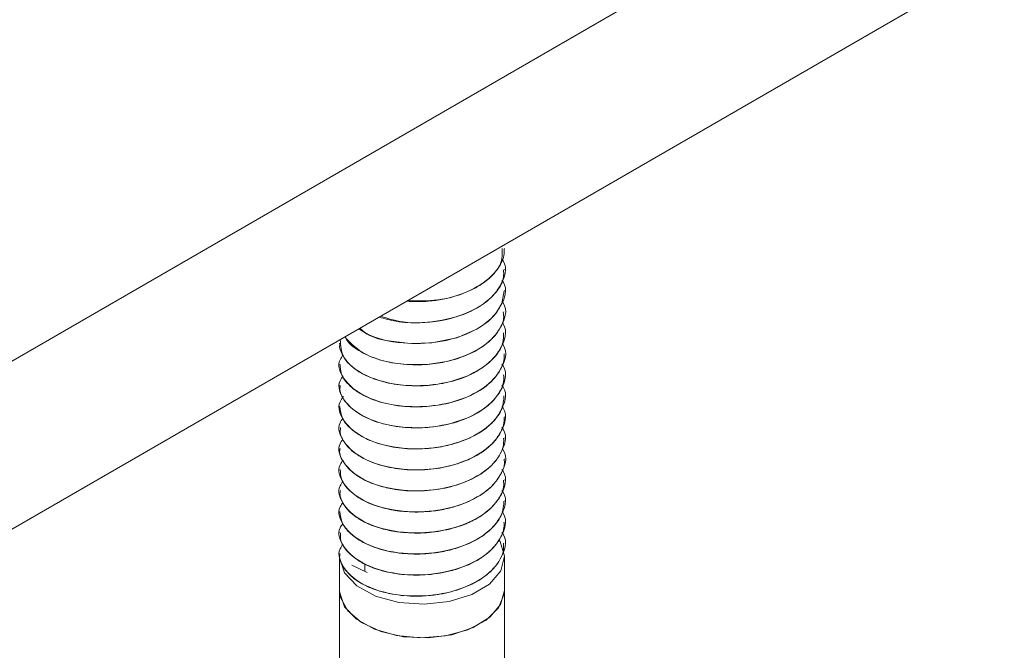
# Model space of a CAD drawing. Header units: millimetres. Extents: x 365 to 1993, y -46 to 1838.
# Tile 19 of 50: x 968 to 1016, y 29 to 59. Entities that reach past the tile are written whole.
import ezdxf

# ---------------------------------------------------------------- set-up
doc = ezdxf.new("R2010")
doc.units = ezdxf.units.MM

msp = doc.modelspace()

# ---------------------------------------------------------------- linework, layer by layer
at = {"color": 7, "linetype": 'Continuous', "lineweight": 15}
for p, q in [((1015.731, 70.443), (909.665, 9.212)), ((1015.731, 62.277), (909.665, 1.047)), ((991.447, 48.063), (991.447, 48.071)), ((991.447, 47.042), (991.447, 47.05)), ((991.447, 46.022), (991.447, 46.03)), ((991.447, 45.001), (991.447, 45.009)), ((991.447, 43.98), (991.447, 43.988)), ((983.447, 43.478), (983.447, 43.47)), ((991.447, 42.96), (991.447, 42.968)), ((983.447, 42.458), (983.447, 42.449)), ((991.447, 41.939), (991.447, 41.947)), ((983.447, 41.437), (983.447, 41.428)), ((991.447, 40.918), (991.447, 40.926)), ((983.447, 40.416), (983.447, 40.408)), ((991.447, 39.898), (991.447, 39.906)), ((983.447, 39.396), (983.447, 39.387)), ((991.447, 38.877), (991.447, 38.885)), ((983.447, 38.375), (983.447, 38.366)), ((991.447, 37.856), (991.447, 37.864)), ((983.447, 37.354), (983.447, 37.346)), ((991.447, 36.836), (991.447, 36.844)), ((983.447, 36.334), (983.447, 36.325)), ((991.447, 35.815), (991.447, 35.823)), ((983.447, 35.313), (983.447, 35.305)), ((991.447, 34.794), (991.447, 34.802)), ((983.447, 34.292), (983.447, 34.284)), ((991.447, 33.773), (991.447, 33.781)), ((983.447, 33.272), (983.447, 33.263)), ((983.447, 33.118), (983.447, 31.485)), ((991.447, 31.485), (991.447, 33.118)), ((984.046, 32.7), (984.778, 32.359)), ((984.674, 32.407), (984.674, 32.771)), ((983.447, 31.485), (983.447, 26.877)), ((991.447, 25.986), (991.447, 31.485))]:
    msp.add_line(p, q, dxfattribs=at)
at = {"color": 7, "linetype": 'Continuous', "lineweight": 15, "flags": 128}
for points in [[(984.377, 44.177), (984.791, 43.922), (985.153, 43.775), (985.689, 43.618), (986.88, 43.458), (987.925, 43.493), (989.144, 43.747), (990.111, 44.162), (990.498, 44.413), (990.678, 44.557), (990.766, 44.636), (990.809, 44.677), (990.83, 44.697), (990.841, 44.708), (990.843, 44.711), (990.845, 44.712), (990.845, 44.713), (990.846, 44.713), (990.846, 44.713), (990.846, 44.713), (990.846, 44.713), (990.846, 44.713), (990.846, 44.713), (990.846, 44.713), (990.848, 44.715), (990.852, 44.719), (990.863, 44.73), (990.901, 44.77), (991.033, 44.923), (991.322, 45.408), (991.432, 46.023)], [(991.22, 33.885), (991.239, 33.853), (991.447, 33.146), (991.269, 32.437), (990.724, 31.793), (989.862, 31.277), (988.768, 30.938), (987.547, 30.81), (986.316, 30.903), (985.194, 31.21), (984.29, 31.701), (983.689, 32.328), (983.45, 33.031), (983.447, 33.118)], [(991.447, 31.485), (991.436, 31.309), (991.165, 30.633), (990.559, 30.034), (989.672, 29.566), (988.584, 29.271), (987.393, 29.176), (986.207, 29.29), (985.133, 29.601), (984.269, 30.083), (983.691, 30.692), (983.452, 31.372), (983.447, 31.485)], [(991.447, 31.482), (991.268, 30.801), (990.749, 30.181), (989.937, 29.677), (988.903, 29.334), (987.74, 29.182), (986.551, 29.234), (985.442, 29.487), (984.511, 29.917), (983.841, 30.486), (983.491, 31.144), (983.447, 31.485)]]:
    msp.add_lwpolyline(points, dxfattribs=at)
at = {"color": 7, "linetype": 'Continuous', "lineweight": 15}
for points, knots in [([(986.694, 45.514), (987.05, 45.503), (987.887, 45.479), (989.076, 45.725), (990.059, 46.14), (990.801, 46.653), (991.291, 47.277), (991.463, 47.785), (991.443, 48.039), (991.441, 48.063)], [0, 0, 0, 0, 0.152682, 0.358228, 0.511712, 0.649482, 0.823447, 0.983277, 1, 1, 1, 1]), ([(991.338, 48.075), (991.347, 47.812), (991.363, 47.382), (990.814, 46.668), (989.87, 45.995), (988.312, 45.507), (987.234, 45.528), (986.734, 45.537)], [0, 0, 0, 0, 0.181208, 0.29533, 0.538679, 0.786117, 1, 1, 1, 1]), ([(991.326, 47.561), (991.347, 47.534), (991.645, 47.139), (991.405, 46.488), (990.837, 45.65), (989.858, 44.964), (988.266, 44.502), (986.626, 44.411), (985.793, 44.679), (985.442, 44.791)], [0, 0, 0, 0, 0.0159744, 0.227022, 0.3130744, 0.4965688, 0.6831467, 0.8665266, 1, 1, 1, 1]), ([(985.364, 44.747), (985.634, 44.669), (986.241, 44.496), (987.282, 44.449), (988.466, 44.557), (989.557, 44.872), (990.508, 45.387), (991.122, 45.992), (991.435, 46.576), (991.415, 46.922), (991.408, 47.042)], [0, 0, 0, 0, 0.110011, 0.246949, 0.364311, 0.528912, 0.657033, 0.801409, 0.931248, 1, 1, 1, 1]), ([(991.333, 46.531), (991.352, 46.507), (991.646, 46.115), (991.405, 45.467), (990.837, 44.629), (989.863, 43.948), (988.247, 43.467), (986.424, 43.431), (984.969, 43.717), (984.529, 44.118), (984.431, 44.208)], [0, 0, 0, 0, 0.01236, 0.196454, 0.271517, 0.431576, 0.594326, 0.754286, 0.94485, 1, 1, 1, 1]), ([(991.339, 45.503), (991.355, 45.481), (991.647, 45.092), (991.405, 44.446), (990.837, 43.608), (989.861, 42.926), (988.253, 42.449), (986.402, 42.4), (984.608, 42.836), (983.995, 43.472), (983.696, 43.783)], [0, 0, 0, 0, 0.0097983, 0.1732809, 0.2399392, 0.3820784, 0.5266062, 0.6686567, 0.8378849, 1, 1, 1, 1]), ([(983.716, 43.795), (983.758, 43.709), (983.881, 43.458), (984.417, 43.068), (985.267, 42.671), (986.397, 42.44), (987.531, 42.412), (988.701, 42.567), (989.755, 42.914), (990.657, 43.458), (991.183, 44.056), (991.446, 44.594), (991.411, 44.893), (991.398, 45)], [0, 0, 0, 0, 0.0445179, 0.1293077, 0.2394295, 0.3485486, 0.4532673, 0.5411532, 0.6632397, 0.7618539, 0.870449, 0.95363, 1, 1, 1, 1]), ([(991.335, 44.488), (991.353, 44.464), (991.646, 44.073), (991.405, 43.426), (990.837, 42.587), (989.86, 41.905), (988.256, 41.429), (986.389, 41.377), (984.645, 41.831), (983.521, 42.706), (983.491, 43.363), (983.477, 43.657)], [0, 0, 0, 0, 0.009292, 0.152352, 0.210683, 0.335065, 0.461538, 0.585843, 0.73393, 0.881189, 1, 1, 1, 1]), ([(983.463, 43.469), (983.457, 43.446), (983.418, 43.269), (983.595, 42.823), (984.076, 42.24), (984.968, 41.767), (985.975, 41.485), (987.05, 41.383), (988.246, 41.458), (989.363, 41.736), (990.251, 42.169), (990.971, 42.739), (991.412, 43.352), (991.408, 43.824), (991.407, 43.981)], [0, 0, 0, 0, 0.010247, 0.079435, 0.198825, 0.293873, 0.377752, 0.473687, 0.554508, 0.661902, 0.752082, 0.817645, 0.939021, 1, 1, 1, 1]), ([(991.341, 43.459), (991.357, 43.438), (991.647, 43.049), (991.405, 42.405), (990.837, 41.567), (989.861, 40.885), (988.255, 40.408), (986.394, 40.356), (984.62, 40.813), (983.591, 41.689), (983.304, 42.47), (983.555, 42.827), (983.606, 42.901)], [0, 0, 0, 0, 0.007962, 0.14592, 0.202171, 0.322119, 0.444082, 0.563954, 0.706762, 0.848769, 0.968949, 1, 1, 1, 1]), ([(983.477, 42.45), (983.48, 42.31), (983.488, 41.94), (983.892, 41.407), (984.59, 40.92), (985.547, 40.551), (986.618, 40.381), (987.744, 40.389), (988.863, 40.562), (989.94, 40.958), (990.798, 41.538), (991.299, 42.191), (991.463, 42.69), (991.443, 42.939), (991.442, 42.96)], [0, 0, 0, 0, 0.062208, 0.1640221, 0.2513741, 0.3375224, 0.4471577, 0.5178868, 0.6055874, 0.7170147, 0.806983, 0.9030324, 0.9920917, 1, 1, 1, 1]), ([(991.327, 42.457), (991.348, 42.429), (991.645, 42.035), (991.406, 41.384), (990.837, 40.546), (989.861, 39.864), (988.255, 39.388), (986.394, 39.335), (984.621, 39.792), (983.589, 40.668), (983.305, 41.456), (983.561, 41.819), (983.617, 41.898)], [0, 0, 0, 0, 0.0102345, 0.1475328, 0.2035147, 0.3228881, 0.4442675, 0.5635664, 0.7056901, 0.8470184, 0.9666233, 1, 1, 1, 1]), ([(983.479, 41.428), (983.47, 41.367), (983.428, 41.075), (983.721, 40.574), (984.295, 40.077), (985.116, 39.672), (986.113, 39.411), (987.293, 39.342), (988.484, 39.458), (989.57, 39.773), (990.322, 40.185), (990.738, 40.517), (991.146, 40.939), (991.442, 41.428), (991.419, 41.831), (991.412, 41.939)], [0, 0, 0, 0, 0.0271796, 0.1299109, 0.22704, 0.2889105, 0.3989853, 0.4925255, 0.5716724, 0.6830182, 0.7688515, 0.8067531, 0.8438002, 0.9579751, 1, 1, 1, 1]), ([(991.323, 41.442), (991.345, 41.413), (991.644, 41.017), (991.406, 40.364), (990.837, 39.525), (989.861, 38.843), (988.255, 38.367), (986.394, 38.314), (984.621, 38.771), (983.588, 39.648), (983.305, 40.441), (983.567, 40.809), (983.627, 40.894)], [0, 0, 0, 0, 0.0109298, 0.1478107, 0.2036224, 0.322633, 0.4436434, 0.5625797, 0.7042713, 0.84517, 0.9644113, 1, 1, 1, 1]), ([(983.459, 40.409), (983.481, 40.217), (983.528, 39.815), (983.87, 39.426), (984.148, 39.199), (984.372, 39.034), (984.871, 38.753), (985.752, 38.465), (986.879, 38.322), (987.704, 38.356), (988.203, 38.425), (988.585, 38.488), (989.284, 38.662), (990.164, 39.043), (990.908, 39.611), (991.373, 40.258), (991.412, 40.71), (991.43, 40.919)], [0, 0, 0, 0, 0.0848828, 0.1784371, 0.1886346, 0.207342, 0.2702042, 0.3629962, 0.4552958, 0.547586, 0.5574468, 0.5763477, 0.641166, 0.7338238, 0.8254826, 0.9190494, 1, 1, 1, 1]), ([(991.337, 40.401), (991.354, 40.379), (991.646, 39.989), (991.405, 39.343), (990.837, 38.505), (989.861, 37.823), (988.255, 37.346), (986.395, 37.293), (984.62, 37.751), (983.591, 38.626), (983.303, 39.405), (983.551, 39.759), (983.6, 39.829)], [0, 0, 0, 0, 0.008552, 0.146621, 0.202918, 0.322962, 0.445023, 0.564993, 0.707915, 0.850037, 0.970314, 1, 1, 1, 1]), ([(983.488, 39.387), (983.479, 39.279), (983.463, 39.092), (983.598, 38.782), (983.861, 38.391), (984.437, 37.938), (985.343, 37.55), (986.424, 37.336), (987.594, 37.307), (988.615, 37.457), (989.329, 37.675), (989.981, 37.947), (990.396, 38.198), (990.701, 38.451), (990.922, 38.653), (991.252, 39.063), (991.444, 39.529), (991.438, 39.833), (991.437, 39.898)], [0, 0, 0, 0, 0.047969, 0.082586, 0.14154, 0.234165, 0.325812, 0.419356, 0.511097, 0.603612, 0.664395, 0.697228, 0.788527, 0.799339, 0.818526, 0.881942, 0.97482, 1, 1, 1, 1]), ([(991.323, 39.401), (991.345, 39.371), (991.644, 38.975), (991.406, 38.323), (990.837, 37.484), (989.861, 36.802), (988.255, 36.326), (986.395, 36.273), (984.62, 36.73), (983.591, 37.606), (983.303, 38.384), (983.551, 38.738), (983.6, 38.809)], [0, 0, 0, 0, 0.011001, 0.148715, 0.204866, 0.324601, 0.446348, 0.566008, 0.708562, 0.850318, 0.970285, 1, 1, 1, 1]), ([(983.465, 38.365), (983.46, 38.34), (983.406, 38.108), (983.595, 37.737), (983.901, 37.358), (984.32, 37.014), (984.717, 36.796), (985.121, 36.641), (985.444, 36.53), (986.102, 36.367), (987.126, 36.275), (988.3, 36.365), (989.4, 36.652), (990.338, 37.108), (990.971, 37.648), (991.25, 38.083), (991.342, 38.313), (991.364, 38.375), (991.37, 38.393), (991.423, 38.556), (991.417, 38.718), (991.411, 38.878)], [0, 0, 0, 0, 0.0115501, 0.1040859, 0.1646757, 0.1977111, 0.2890184, 0.299768, 0.3189372, 0.3824492, 0.4753286, 0.5668022, 0.6603288, 0.7523511, 0.8445821, 0.912927, 0.9309886, 0.9359774, 0.937463, 0.9382711, 1, 1, 1, 1]), ([(991.352, 38.341), (991.364, 38.324), (991.648, 37.941), (991.404, 37.302), (990.837, 36.463), (989.861, 35.781), (988.255, 35.305), (986.394, 35.252), (984.621, 35.709), (983.59, 36.585), (983.304, 37.371), (983.559, 37.732), (983.614, 37.81)], [0, 0, 0, 0, 0.006096, 0.144064, 0.200319, 0.320275, 0.442246, 0.562127, 0.704944, 0.846962, 0.96715, 1, 1, 1, 1]), ([(983.477, 37.347), (983.482, 37.195), (983.495, 36.832), (983.9, 36.299), (984.585, 35.818), (985.406, 35.503), (986.125, 35.357), (986.903, 35.276), (987.58, 35.282), (988.344, 35.378), (989.091, 35.539), (989.988, 35.886), (990.523, 36.249), (990.746, 36.452), (990.763, 36.467), (990.819, 36.52), (991.022, 36.724), (991.309, 37.152), (991.495, 37.587), (991.44, 37.839), (991.437, 37.856)], [0, 0, 0, 0, 0.067159, 0.160651, 0.25252, 0.337855, 0.402647, 0.438673, 0.53005, 0.562058, 0.623294, 0.715509, 0.807717, 0.808455, 0.809877, 0.814771, 0.832751, 0.901373, 0.993699, 1, 1, 1, 1]), ([(991.325, 37.357), (991.346, 37.328), (991.645, 36.933), (991.406, 36.281), (990.837, 35.443), (989.861, 34.761), (988.255, 34.284), (986.394, 34.231), (984.621, 34.688), (983.59, 35.565), (983.304, 36.35), (983.558, 36.71), (983.612, 36.787)], [0, 0, 0, 0, 0.010628, 0.148014, 0.204032, 0.323481, 0.444938, 0.564313, 0.706528, 0.847946, 0.967627, 1, 1, 1, 1]), ([(983.484, 36.324), (983.472, 36.256), (983.448, 36.116), (983.541, 35.841), (983.756, 35.441), (984.094, 35.141), (984.343, 34.981), (984.351, 34.975), (984.383, 34.955), (984.503, 34.88), (984.761, 34.742), (985.052, 34.622), (985.31, 34.535), (985.645, 34.435), (986.326, 34.294), (987.37, 34.236), (988.536, 34.367), (989.292, 34.596), (989.716, 34.776), (990.027, 34.92), (990.569, 35.24), (991.129, 35.797), (991.443, 36.375), (991.415, 36.725), (991.406, 36.835)], [0, 0, 0, 0, 0.030392, 0.062302, 0.123634, 0.21669, 0.217044, 0.217728, 0.220098, 0.228828, 0.262258, 0.308293, 0.31779, 0.336581, 0.401956, 0.494259, 0.586176, 0.679696, 0.688985, 0.707379, 0.771407, 0.864197, 0.957431, 1, 1, 1, 1]), ([(991.329, 36.33), (991.349, 36.303), (991.645, 35.91), (991.405, 35.26), (990.837, 34.422), (989.861, 33.74), (988.255, 33.264), (986.394, 33.211), (984.62, 33.668), (983.59, 34.544), (983.304, 35.326), (983.555, 35.684), (983.607, 35.758)], [0, 0, 0, 0, 0.009882, 0.147527, 0.20365, 0.323325, 0.445011, 0.564612, 0.707094, 0.848779, 0.968686, 1, 1, 1, 1]), ([(983.457, 35.305), (983.481, 35.111), (983.531, 34.705), (983.866, 34.327), (984.098, 34.137), (984.16, 34.087), (984.376, 33.928), (984.88, 33.645), (985.77, 33.358), (986.897, 33.218), (987.721, 33.254), (988.217, 33.324), (988.599, 33.388), (989.299, 33.564), (990.178, 33.948), (990.918, 34.518), (991.376, 35.162), (991.412, 35.61), (991.428, 35.816)], [0, 0, 0, 0, 0.086383, 0.179936, 0.183262, 0.188913, 0.207215, 0.271668, 0.364502, 0.456789, 0.549072, 0.558503, 0.577262, 0.642668, 0.735285, 0.826982, 0.92055, 1, 1, 1, 1]), ([(991.339, 35.296), (991.355, 35.274), (991.646, 34.885), (991.405, 34.24), (990.837, 33.401), (989.861, 32.719), (988.255, 32.243), (986.395, 32.19), (984.62, 32.647), (983.592, 33.523), (983.303, 34.301), (983.55, 34.654), (983.599, 34.723)], [0, 0, 0, 0, 0.008281, 0.146428, 0.202756, 0.322868, 0.444998, 0.565035, 0.708038, 0.85024, 0.970585, 1, 1, 1, 1]), ([(983.494, 34.284), (983.487, 34.158), (983.471, 33.836), (983.815, 33.331), (984.447, 32.827), (985.36, 32.442), (986.442, 32.231), (987.613, 32.205), (988.63, 32.357), (989.343, 32.576), (989.993, 32.85), (990.407, 33.102), (990.71, 33.356), (990.93, 33.559), (991.255, 33.97), (991.456, 34.433), (991.433, 34.733), (991.428, 34.794)], [0, 0, 0, 0, 0.055822, 0.142882, 0.235485, 0.327191, 0.42076, 0.512483, 0.605064, 0.665083, 0.698688, 0.790004, 0.80056, 0.819673, 0.883466, 0.976329, 1, 1, 1, 1]), ([(991.323, 34.298), (991.345, 34.268), (991.644, 33.872), (991.406, 33.219), (990.837, 32.381), (989.861, 31.699), (988.255, 31.222), (986.394, 31.169), (984.621, 31.626), (983.589, 32.503), (983.305, 33.29), (983.561, 33.652), (983.616, 33.731)], [0, 0, 0, 0, 0.010997, 0.148217, 0.204166, 0.323471, 0.444781, 0.564011, 0.706053, 0.8473, 0.966836, 1, 1, 1, 1]), ([(983.467, 33.262), (983.461, 33.233), (983.408, 32.997), (983.6, 32.625), (983.909, 32.247), (984.33, 31.904), (984.73, 31.687), (985.134, 31.532), (985.458, 31.422), (986.118, 31.261), (987.032, 31.182), (987.768, 31.222), (988.147, 31.272), (988.643, 31.35), (989.417, 31.554), (990.351, 32.013), (990.976, 32.552), (991.251, 32.983), (991.343, 33.211), (991.366, 33.28), (991.423, 33.454), (991.416, 33.618), (991.41, 33.774)], [0, 0, 0, 0, 0.013011, 0.10557, 0.165386, 0.199158, 0.290443, 0.300933, 0.320019, 0.383876, 0.476701, 0.540657, 0.559062, 0.568385, 0.6619, 0.753852, 0.846114, 0.912686, 0.931183, 0.936722, 0.939784, 1, 1, 1, 1])]:
    msp.add_open_spline(points, degree=3, knots=knots, dxfattribs=at)

doc.saveas('drawing.dxf')
